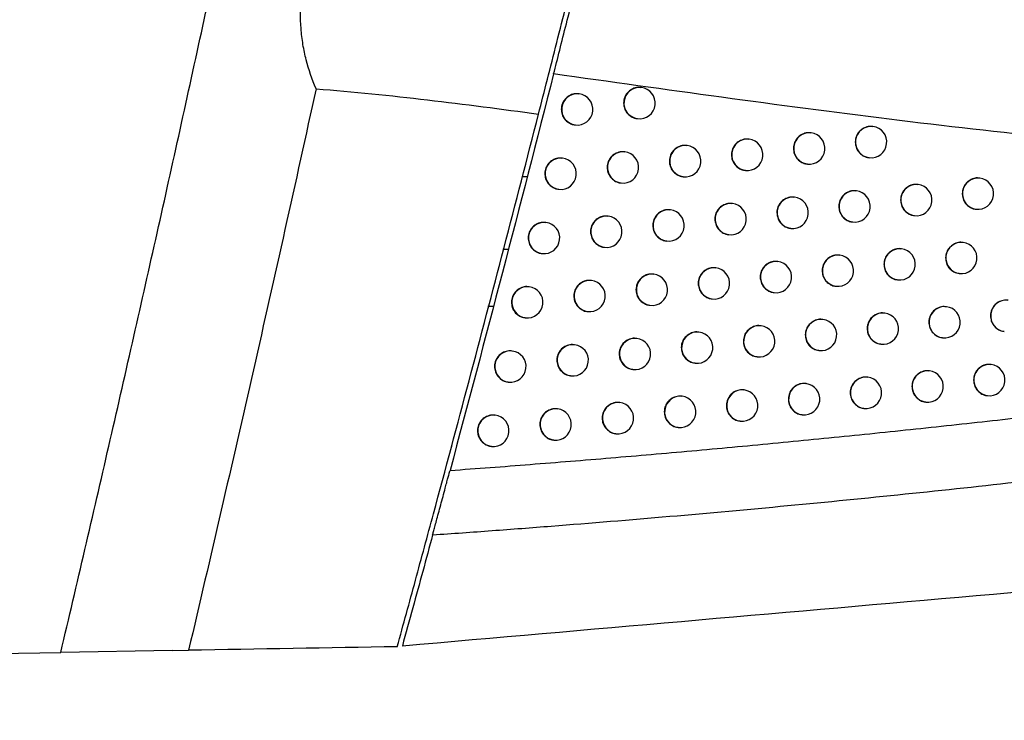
# Model space of a CAD drawing. Header units: millimetres. Extents: x 82 to 1337, y -230 to 1154.
# Tile 80 of 217: x 568 to 600, y 298 to 320. Entities that reach past the tile are written whole.
import ezdxf

# ---------------------------------------------------------------- set-up
doc = ezdxf.new("R2010")
doc.units = ezdxf.units.MM

msp = doc.modelspace()

# ---------------------------------------------------------------- linework, layer by layer
at = {"color": 7, "linetype": 'Continuous', "lineweight": 25}
for p, q in [((586.178, 317.956), (586.17, 317.957)), ((588.164, 318.158), (588.157, 318.158)), ((586.051, 316.964), (586.059, 316.964)), ((588.038, 317.166), (588.045, 317.165)), ((595.552, 316.912), (595.545, 316.913)), ((593.579, 316.709), (593.572, 316.71)), ((589.622, 316.305), (589.615, 316.306)), ((591.603, 316.507), (591.595, 316.508)), ((587.639, 316.104), (587.631, 316.105)), ((585.651, 315.903), (585.644, 315.904)), ((593.453, 315.717), (593.46, 315.717)), ((595.426, 315.92), (595.433, 315.919)), ((591.476, 315.515), (591.484, 315.514)), ((587.512, 315.112), (587.52, 315.111)), ((589.496, 315.313), (589.503, 315.312)), ((596.995, 315.062), (596.987, 315.063)), ((598.961, 315.266), (598.954, 315.267)), ((585.525, 314.911), (585.532, 314.91)), ((595.025, 314.859), (595.017, 314.86)), ((591.074, 314.454), (591.067, 314.455)), ((593.051, 314.656), (593.044, 314.657)), ((589.093, 314.252), (589.086, 314.253)), ((598.835, 314.274), (598.842, 314.273)), ((585.121, 313.85), (585.114, 313.851)), ((587.109, 314.051), (587.101, 314.052)), ((594.899, 313.867), (594.906, 313.866)), ((596.869, 314.07), (596.876, 314.069)), ((590.948, 313.462), (590.955, 313.461)), ((592.925, 313.664), (592.932, 313.664)), ((588.967, 313.26), (588.974, 313.259)), ((598.431, 313.214), (598.424, 313.215)), ((584.995, 312.858), (585.002, 312.857)), ((586.982, 313.059), (586.99, 313.058)), ((596.464, 313.01), (596.456, 313.011)), ((592.519, 312.605), (592.511, 312.606)), ((594.493, 312.807), (594.486, 312.808)), ((588.559, 312.201), (588.552, 312.202)), ((590.541, 312.402), (590.533, 312.403)), ((598.305, 312.222), (598.312, 312.221)), ((586.575, 311.999), (586.567, 312)), ((596.338, 312.018), (596.345, 312.017)), ((584.586, 311.798), (584.579, 311.799)), ((592.392, 311.613), (592.4, 311.612)), ((594.367, 311.815), (594.374, 311.814)), ((590.414, 311.41), (590.422, 311.41)), ((586.448, 311.007), (586.456, 311.006)), ((588.433, 311.209), (588.44, 311.208)), ((595.929, 310.959), (595.921, 310.96)), ((597.897, 311.163), (597.889, 311.164)), ((584.46, 310.806), (584.467, 310.806)), ((593.957, 310.756), (593.95, 310.757)), ((590.003, 310.352), (589.996, 310.353)), ((591.982, 310.554), (591.975, 310.555)), ((599.736, 310.374), (599.743, 310.374)), ((588.021, 310.15), (588.014, 310.151)), ((597.771, 310.171), (597.778, 310.17)), ((584.047, 309.748), (584.04, 309.749)), ((586.036, 309.949), (586.029, 309.95)), ((593.831, 309.764), (593.838, 309.764)), ((595.802, 309.967), (595.81, 309.966)), ((591.856, 309.562), (591.863, 309.561)), ((587.895, 309.158), (587.902, 309.157)), ((589.877, 309.36), (589.884, 309.359)), ((597.358, 309.113), (597.35, 309.114)), ((599.323, 309.316), (599.316, 309.317)), ((583.921, 308.756), (583.928, 308.755)), ((585.91, 308.957), (585.917, 308.956)), ((595.389, 308.91), (595.381, 308.91)), ((591.441, 308.504), (591.433, 308.505)), ((593.417, 308.707), (593.409, 308.708)), ((589.462, 308.302), (589.454, 308.303)), ((597.232, 308.121), (597.239, 308.12)), ((599.197, 308.324), (599.204, 308.324)), ((585.493, 307.9), (585.486, 307.9)), ((587.479, 308.101), (587.472, 308.102)), ((595.263, 307.918), (595.27, 307.917)), ((583.504, 307.699), (583.496, 307.7)), ((591.314, 307.512), (591.322, 307.511)), ((593.29, 307.715), (593.298, 307.714)), ((589.335, 307.31), (589.343, 307.309)), ((585.367, 306.908), (585.374, 306.907)), ((587.353, 307.109), (587.36, 307.108)), ((583.377, 306.707), (583.385, 306.706)), ((445.724, 297.961), (569.645, 300.124)), ((573.214, 300.186), (569.645, 300.124)), ((573.214, 300.186), (573.723, 300.195))]:
    msp.add_line(p, q, dxfattribs=at)
at = {"color": 8, "linetype": 'Continuous', "lineweight": 25}
for p, q in [((584.519, 315.308), (584.359, 315.306)), ((583.919, 312.986), (583.749, 312.986)), ((583.449, 311.166), (583.271, 311.166)), ((582.115, 306.768), (582.093, 306.655))]:
    msp.add_line(p, q, dxfattribs=at)
for centre in [(588.109, 317.661), (586.122, 317.46), (595.496, 316.415), (593.523, 316.213), (589.567, 315.808), (591.547, 316.01), (587.583, 315.607), (585.596, 315.406), (596.939, 314.565), (598.906, 314.769), (594.969, 314.362), (591.018, 313.957), (592.995, 314.16), (589.037, 313.755), (585.065, 313.353), (587.053, 313.554), (598.376, 312.717), (596.408, 312.513), (592.463, 312.108), (594.437, 312.31), (588.504, 311.704), (590.485, 311.906), (586.519, 311.502), (584.531, 311.302), (599.806, 310.87), (595.873, 310.462), (597.841, 310.666), (593.901, 310.26), (589.948, 309.855), (591.926, 310.057), (587.966, 309.653), (583.991, 309.251), (585.98, 309.452), (597.302, 308.616), (599.268, 308.82), (595.333, 308.413), (591.385, 308.007), (593.361, 308.21), (589.406, 307.805), (585.437, 307.403), (587.423, 307.604), (583.448, 307.202)]:
    msp.add_arc(centre, 0.5, 83.6046, 262.7266, dxfattribs=at)
at = {"color": 7, "linetype": 'Continuous', "lineweight": 25}
for centre in [(586.118, 317.46), (588.105, 317.661), (595.493, 316.416), (593.52, 316.213), (589.563, 315.809), (591.543, 316.011), (587.579, 315.607), (585.592, 315.406), (596.935, 314.566), (598.902, 314.769), (594.965, 314.363), (591.014, 313.958), (592.992, 314.16), (589.034, 313.756), (585.062, 313.354), (587.049, 313.555), (598.372, 312.717), (596.405, 312.514), (592.459, 312.108), (594.434, 312.311), (588.5, 311.704), (590.481, 311.906), (586.515, 311.503), (584.527, 311.302), (595.869, 310.463), (597.837, 310.666), (593.898, 310.26), (589.944, 309.855), (591.922, 310.057), (587.962, 309.654), (583.988, 309.252), (585.976, 309.452), (597.298, 308.616), (599.264, 308.82), (595.329, 308.413), (591.381, 308.008), (593.357, 308.21), (589.402, 307.806), (585.433, 307.403), (587.419, 307.604), (583.444, 307.202)]:
    msp.add_arc(centre, 0.5, 263.1656, 83.1656, dxfattribs=at)
for points, knots in [([(569.645, 300.124), (569.903, 301.221), (570.418, 303.415), (571.179, 306.71), (571.931, 310.006), (572.674, 313.304), (573.408, 316.605), (574.132, 319.907), (574.847, 323.212), (575.553, 326.518), (576.249, 329.827), (576.706, 332.034), (576.934, 333.138)], [0, 0, 0, 0, 0.100005, 0.200006, 0.300005, 0.400003, 0.5, 0.599996, 0.699994, 0.799993, 0.899995, 1, 1, 1, 1]), ([(584.885, 317.307), (585.069, 318.029), (585.264, 318.793), (585.569, 320), (585.673, 320.411), (585.88, 321.232), (585.983, 321.643), (586.19, 322.469), (586.294, 322.886), (586.499, 323.711), (586.6, 324.116), (586.797, 324.911), (586.893, 325.301), (587.082, 326.065), (587.174, 326.44), (587.262, 326.798)], [0, 0, 0, 0, 0.25, 0.25, 0.375, 0.375, 0.5, 0.5, 0.625, 0.625, 0.75, 0.75, 0.875, 0.875, 1, 1, 1, 1]), ([(577.788, 318.117), (577.659, 318.413), (577.554, 318.721), (577.433, 319.201), (577.399, 319.364), (577.344, 319.697), (577.324, 319.867), (577.285, 320.377), (577.288, 320.719), (577.35, 321.405), (577.41, 321.752), (577.58, 322.425), (577.689, 322.752), (577.949, 323.391), (578.1, 323.701), (578.593, 324.586), (578.979, 325.125), (579.406, 325.627)], [0, 0, 0, 0, 0.125, 0.125, 0.1875, 0.1875, 0.25, 0.25, 0.375, 0.375, 0.5, 0.5, 0.625, 0.625, 0.75, 0.75, 1, 1, 1, 1]), ([(585.367, 318.591), (585.488, 319.068), (585.625, 319.607), (585.847, 320.489), (585.923, 320.788), (586.076, 321.397), (586.154, 321.707), (586.31, 322.333), (586.387, 322.641), (586.539, 323.249), (586.614, 323.551), (586.759, 324.133), (586.828, 324.411), (586.959, 324.941), (587.022, 325.196), (587.079, 325.429)], [0, 0, 0, 0, 0.25, 0.25, 0.375, 0.375, 0.5, 0.5, 0.625, 0.625, 0.75, 0.75, 0.875, 0.875, 1, 1, 1, 1]), ([(606.707, 316.088), (603.176, 316.332), (599.625, 316.707), (592.512, 317.586), (588.943, 318.092), (585.367, 318.591)], [0, 0, 0, 0, 0.5, 0.5, 1, 1, 1, 1]), ([(588.156, 318.152), (588.135, 318.156), (588.059, 318.172), (587.925, 318.139), (587.776, 318.057), (587.664, 317.928), (587.607, 317.788), (587.601, 317.697), (587.599, 317.663)], [0, 0, 0, 0, 0.075624, 0.2758258, 0.4759867, 0.6759029, 0.8754736, 1, 1, 1, 1]), ([(577.788, 318.117), (577.133, 315.125), (576.467, 312.135), (575.112, 306.161), (574.422, 303.177), (573.723, 300.195)], [0, 0, 0, 0, 0.5, 0.5, 1, 1, 1, 1]), ([(586.169, 317.951), (586.148, 317.955), (586.072, 317.97), (585.938, 317.938), (585.789, 317.856), (585.677, 317.726), (585.619, 317.587), (585.613, 317.496), (585.611, 317.462)], [0, 0, 0, 0, 0.075383, 0.275824, 0.476197, 0.676203, 0.875699, 1, 1, 1, 1]), ([(587.599, 317.663), (587.604, 317.606), (587.615, 317.494), (587.7, 317.344), (587.827, 317.233), (587.948, 317.173), (588.021, 317.172), (588.038, 317.172)], [0, 0, 0, 0, 0.231817, 0.463625, 0.695677, 0.92813, 1, 1, 1, 1]), ([(580.38, 300.311), (580.477, 300.665), (580.574, 301.018), (580.767, 301.725), (581.056, 302.785), (581.343, 303.846), (581.916, 305.968), (583.051, 310.214), (584.159, 314.468), (584.885, 317.307)], [0, 0, 0, 0, 0.0625, 0.0625, 0.125, 0.25, 0.25, 0.5, 1, 1, 1, 1]), ([(585.611, 317.462), (585.616, 317.405), (585.627, 317.293), (585.713, 317.143), (585.839, 317.032), (585.96, 316.972), (586.034, 316.971), (586.051, 316.971)], [0, 0, 0, 0, 0.231609, 0.463205, 0.695156, 0.927695, 1, 1, 1, 1]), ([(595.544, 316.906), (595.523, 316.911), (595.447, 316.926), (595.314, 316.893), (595.166, 316.812), (595.055, 316.682), (594.998, 316.543), (594.992, 316.452), (594.99, 316.417)], [0, 0, 0, 0, 0.076113, 0.275846, 0.475579, 0.675305, 0.875018, 1, 1, 1, 1]), ([(593.571, 316.704), (593.55, 316.708), (593.474, 316.723), (593.34, 316.691), (593.193, 316.609), (593.082, 316.479), (593.024, 316.34), (593.018, 316.249), (593.016, 316.214)], [0, 0, 0, 0, 0.076059, 0.275849, 0.475635, 0.675386, 0.875081, 1, 1, 1, 1]), ([(589.614, 316.299), (589.593, 316.304), (589.517, 316.319), (589.383, 316.287), (589.235, 316.205), (589.123, 316.075), (589.066, 315.936), (589.06, 315.845), (589.058, 315.81)], [0, 0, 0, 0, 0.075791, 0.275831, 0.475847, 0.6757, 0.87532, 1, 1, 1, 1]), ([(591.594, 316.501), (591.573, 316.506), (591.498, 316.521), (591.364, 316.488), (591.216, 316.407), (591.104, 316.277), (591.047, 316.138), (591.041, 316.047), (591.039, 316.012)], [0, 0, 0, 0, 0.07595, 0.275842, 0.475723, 0.675516, 0.875181, 1, 1, 1, 1]), ([(594.99, 316.417), (594.995, 316.361), (595.006, 316.248), (595.091, 316.098), (595.217, 315.987), (595.337, 315.928), (595.409, 315.926), (595.426, 315.926)], [0, 0, 0, 0, 0.232245, 0.46449, 0.696749, 0.929022, 1, 1, 1, 1]), ([(587.63, 316.098), (587.61, 316.102), (587.534, 316.118), (587.399, 316.085), (587.25, 316.004), (587.139, 315.874), (587.081, 315.735), (587.075, 315.644), (587.073, 315.609)], [0, 0, 0, 0, 0.075587, 0.275822, 0.476013, 0.675942, 0.875503, 1, 1, 1, 1]), ([(591.039, 316.012), (591.044, 315.956), (591.055, 315.843), (591.14, 315.693), (591.266, 315.582), (591.386, 315.523), (591.459, 315.521), (591.477, 315.521)], [0, 0, 0, 0, 0.232095, 0.464186, 0.696374, 0.928714, 1, 1, 1, 1]), ([(593.016, 316.214), (593.021, 316.158), (593.032, 316.046), (593.117, 315.895), (593.243, 315.785), (593.363, 315.725), (593.436, 315.724), (593.453, 315.723)], [0, 0, 0, 0, 0.23219, 0.464379, 0.696612, 0.928913, 1, 1, 1, 1]), ([(585.643, 315.897), (585.622, 315.901), (585.546, 315.917), (585.411, 315.884), (585.262, 315.803), (585.15, 315.673), (585.093, 315.534), (585.087, 315.443), (585.085, 315.408)], [0, 0, 0, 0, 0.075344, 0.275823, 0.476228, 0.676247, 0.875733, 1, 1, 1, 1]), ([(589.058, 315.81), (589.063, 315.754), (589.074, 315.642), (589.159, 315.491), (589.286, 315.381), (589.406, 315.321), (589.479, 315.32), (589.496, 315.319)], [0, 0, 0, 0, 0.23196, 0.463914, 0.696036, 0.92843, 1, 1, 1, 1]), ([(585.085, 315.408), (585.09, 315.352), (585.101, 315.24), (585.187, 315.089), (585.313, 314.978), (585.434, 314.919), (585.508, 314.917), (585.525, 314.917)], [0, 0, 0, 0, 0.231577, 0.463141, 0.695075, 0.927627, 1, 1, 1, 1]), ([(587.073, 315.609), (587.078, 315.553), (587.089, 315.44), (587.175, 315.29), (587.301, 315.179), (587.422, 315.12), (587.495, 315.118), (587.513, 315.118)], [0, 0, 0, 0, 0.231787, 0.463565, 0.695602, 0.928066, 1, 1, 1, 1]), ([(596.986, 315.057), (596.966, 315.061), (596.89, 315.076), (596.757, 315.043), (596.61, 314.962), (596.499, 314.832), (596.442, 314.693), (596.436, 314.602), (596.433, 314.567)], [0, 0, 0, 0, 0.076113, 0.275834, 0.475554, 0.675274, 0.874994, 1, 1, 1, 1]), ([(598.953, 315.26), (598.932, 315.264), (598.857, 315.28), (598.724, 315.247), (598.577, 315.165), (598.466, 315.035), (598.409, 314.896), (598.403, 314.805), (598.401, 314.77)], [0, 0, 0, 0, 0.076058, 0.2758, 0.475541, 0.675272, 0.874992, 1, 1, 1, 1]), ([(595.016, 314.853), (594.995, 314.858), (594.92, 314.873), (594.786, 314.84), (594.639, 314.759), (594.528, 314.629), (594.471, 314.49), (594.465, 314.399), (594.462, 314.364)], [0, 0, 0, 0, 0.0761059, 0.2758471, 0.4755881, 0.6753178, 0.8750282, 1, 1, 1, 1]), ([(598.401, 314.77), (598.406, 314.714), (598.417, 314.602), (598.502, 314.451), (598.627, 314.341), (598.746, 314.281), (598.819, 314.28), (598.836, 314.28)], [0, 0, 0, 0, 0.232243, 0.464486, 0.696729, 0.92898, 1, 1, 1, 1]), ([(591.065, 314.448), (591.045, 314.453), (590.969, 314.468), (590.835, 314.436), (590.687, 314.354), (590.575, 314.224), (590.518, 314.085), (590.512, 313.994), (590.51, 313.959)], [0, 0, 0, 0, 0.0759231, 0.2758379, 0.4757404, 0.675544, 0.8752018, 1, 1, 1, 1]), ([(593.043, 314.651), (593.022, 314.655), (592.946, 314.67), (592.812, 314.638), (592.665, 314.556), (592.553, 314.426), (592.496, 314.287), (592.49, 314.196), (592.488, 314.161)], [0, 0, 0, 0, 0.076041, 0.275847, 0.475649, 0.675406, 0.875097, 1, 1, 1, 1]), ([(596.433, 314.567), (596.439, 314.511), (596.449, 314.398), (596.534, 314.248), (596.66, 314.137), (596.78, 314.078), (596.852, 314.077), (596.869, 314.076)], [0, 0, 0, 0, 0.2322602, 0.4645204, 0.6967813, 0.9290408, 1, 1, 1, 1]), ([(589.085, 314.247), (589.064, 314.251), (588.988, 314.266), (588.854, 314.234), (588.705, 314.152), (588.594, 314.022), (588.536, 313.883), (588.53, 313.792), (588.528, 313.757)], [0, 0, 0, 0, 0.075758, 0.275827, 0.475869, 0.675735, 0.875347, 1, 1, 1, 1]), ([(592.488, 314.161), (592.493, 314.105), (592.504, 313.993), (592.589, 313.842), (592.715, 313.732), (592.835, 313.672), (592.908, 313.671), (592.925, 313.67)], [0, 0, 0, 0, 0.232175, 0.464347, 0.696573, 0.92888, 1, 1, 1, 1]), ([(594.462, 314.364), (594.468, 314.308), (594.478, 314.195), (594.564, 314.045), (594.689, 313.934), (594.809, 313.875), (594.882, 313.873), (594.899, 313.873)], [0, 0, 0, 0, 0.232237, 0.464474, 0.696728, 0.929006, 1, 1, 1, 1]), ([(585.113, 313.844), (585.092, 313.849), (585.016, 313.864), (584.881, 313.832), (584.732, 313.75), (584.62, 313.62), (584.562, 313.481), (584.556, 313.39), (584.554, 313.355)], [0, 0, 0, 0, 0.075304, 0.275821, 0.476259, 0.676292, 0.875766, 1, 1, 1, 1]), ([(587.1, 314.045), (587.08, 314.049), (587.004, 314.065), (586.869, 314.032), (586.72, 313.951), (586.609, 313.821), (586.551, 313.682), (586.545, 313.591), (586.543, 313.556)], [0, 0, 0, 0, 0.07555, 0.275819, 0.47604, 0.675983, 0.875534, 1, 1, 1, 1]), ([(590.51, 313.959), (590.515, 313.903), (590.526, 313.791), (590.611, 313.64), (590.737, 313.529), (590.858, 313.47), (590.931, 313.469), (590.948, 313.468)], [0, 0, 0, 0, 0.232073, 0.464142, 0.696319, 0.928667, 1, 1, 1, 1]), ([(586.543, 313.556), (586.548, 313.5), (586.559, 313.388), (586.645, 313.237), (586.771, 313.127), (586.892, 313.067), (586.965, 313.065), (586.983, 313.065)], [0, 0, 0, 0, 0.2317576, 0.4635051, 0.6955265, 0.9280017, 1, 1, 1, 1]), ([(588.528, 313.757), (588.533, 313.701), (588.544, 313.589), (588.63, 313.438), (588.756, 313.328), (588.877, 313.268), (588.95, 313.267), (588.967, 313.266)], [0, 0, 0, 0, 0.231934, 0.463861, 0.695969, 0.928373, 1, 1, 1, 1]), ([(584.554, 313.355), (584.56, 313.299), (584.57, 313.187), (584.656, 313.036), (584.783, 312.926), (584.904, 312.866), (584.977, 312.864), (584.995, 312.864)], [0, 0, 0, 0, 0.231545, 0.463076, 0.694994, 0.927558, 1, 1, 1, 1]), ([(598.423, 313.208), (598.402, 313.212), (598.327, 313.227), (598.194, 313.195), (598.047, 313.113), (597.936, 312.983), (597.879, 312.844), (597.873, 312.753), (597.871, 312.718)], [0, 0, 0, 0, 0.0760774, 0.2758108, 0.4755426, 0.6752692, 0.8749902, 1, 1, 1, 1]), ([(596.455, 313.004), (596.435, 313.009), (596.359, 313.024), (596.226, 312.991), (596.079, 312.91), (595.968, 312.78), (595.91, 312.641), (595.905, 312.55), (595.902, 312.515)], [0, 0, 0, 0, 0.076117, 0.275838, 0.475559, 0.67528, 0.874999, 1, 1, 1, 1]), ([(592.51, 312.599), (592.489, 312.603), (592.414, 312.618), (592.28, 312.586), (592.132, 312.504), (592.021, 312.375), (591.963, 312.235), (591.957, 312.144), (591.955, 312.109)], [0, 0, 0, 0, 0.076021, 0.275844, 0.475663, 0.675428, 0.875113, 1, 1, 1, 1]), ([(594.485, 312.801), (594.464, 312.806), (594.388, 312.821), (594.255, 312.788), (594.107, 312.707), (593.996, 312.577), (593.939, 312.438), (593.933, 312.347), (593.931, 312.312)], [0, 0, 0, 0, 0.076096, 0.275847, 0.475598, 0.675332, 0.875039, 1, 1, 1, 1]), ([(595.902, 312.515), (595.908, 312.459), (595.918, 312.346), (596.003, 312.196), (596.129, 312.085), (596.249, 312.026), (596.321, 312.025), (596.338, 312.024)], [0, 0, 0, 0, 0.232258, 0.464517, 0.696778, 0.929041, 1, 1, 1, 1]), ([(597.871, 312.718), (597.876, 312.662), (597.887, 312.55), (597.971, 312.399), (598.097, 312.289), (598.216, 312.229), (598.289, 312.228), (598.306, 312.228)], [0, 0, 0, 0, 0.232251, 0.464501, 0.696751, 0.929004, 1, 1, 1, 1]), ([(588.551, 312.195), (588.53, 312.199), (588.454, 312.215), (588.32, 312.182), (588.172, 312.1), (588.06, 311.971), (588.002, 311.832), (587.996, 311.741), (587.994, 311.706)], [0, 0, 0, 0, 0.075723, 0.275823, 0.475892, 0.67577, 0.875373, 1, 1, 1, 1]), ([(590.532, 312.397), (590.512, 312.401), (590.436, 312.416), (590.302, 312.384), (590.154, 312.302), (590.042, 312.172), (589.985, 312.033), (589.979, 311.942), (589.976, 311.907)], [0, 0, 0, 0, 0.075895, 0.275834, 0.475759, 0.675573, 0.875224, 1, 1, 1, 1]), ([(593.931, 312.312), (593.936, 312.256), (593.947, 312.143), (594.032, 311.993), (594.158, 311.882), (594.277, 311.823), (594.35, 311.822), (594.367, 311.821)], [0, 0, 0, 0, 0.232227, 0.464454, 0.696704, 0.928986, 1, 1, 1, 1]), ([(586.566, 311.994), (586.545, 311.998), (586.469, 312.013), (586.335, 311.981), (586.186, 311.899), (586.074, 311.769), (586.016, 311.63), (586.011, 311.539), (586.008, 311.504)], [0, 0, 0, 0, 0.0755118, 0.2758159, 0.4760678, 0.6760234, 0.8755646, 1, 1, 1, 1]), ([(589.976, 311.907), (589.982, 311.851), (589.993, 311.739), (590.078, 311.588), (590.204, 311.478), (590.325, 311.418), (590.398, 311.417), (590.415, 311.416)], [0, 0, 0, 0, 0.232051, 0.464097, 0.696262, 0.928618, 1, 1, 1, 1]), ([(591.955, 312.109), (591.961, 312.053), (591.971, 311.941), (592.057, 311.79), (592.183, 311.68), (592.303, 311.62), (592.376, 311.619), (592.393, 311.619)], [0, 0, 0, 0, 0.2321576, 0.464313, 0.6965306, 0.9288436, 1, 1, 1, 1]), ([(584.578, 311.793), (584.557, 311.797), (584.481, 311.812), (584.346, 311.78), (584.197, 311.698), (584.085, 311.568), (584.027, 311.429), (584.021, 311.338), (584.019, 311.304)], [0, 0, 0, 0, 0.075265, 0.275819, 0.476291, 0.676338, 0.8758, 1, 1, 1, 1]), ([(587.994, 311.706), (588, 311.649), (588.01, 311.537), (588.096, 311.387), (588.222, 311.276), (588.343, 311.217), (588.416, 311.215), (588.433, 311.215)], [0, 0, 0, 0, 0.2319069, 0.4638066, 0.6959007, 0.9283143, 1, 1, 1, 1]), ([(584.019, 311.304), (584.025, 311.247), (584.036, 311.135), (584.121, 310.985), (584.248, 310.874), (584.369, 310.814), (584.443, 310.813), (584.46, 310.813)], [0, 0, 0, 0, 0.231513, 0.463011, 0.694913, 0.927489, 1, 1, 1, 1]), ([(586.008, 311.504), (586.014, 311.448), (586.025, 311.336), (586.11, 311.186), (586.237, 311.075), (586.358, 311.015), (586.431, 311.014), (586.449, 311.013)], [0, 0, 0, 0, 0.231727, 0.463444, 0.69545, 0.927936, 1, 1, 1, 1]), ([(599.853, 311.361), (599.832, 311.365), (599.757, 311.38), (599.624, 311.348), (599.477, 311.266), (599.367, 311.136), (599.31, 310.997), (599.304, 310.906), (599.301, 310.871)], [0, 0, 0, 0, 0.0760064, 0.2757761, 0.4755419, 0.6752862, 0.8750035, 1, 1, 1, 1]), ([(595.92, 310.954), (595.899, 310.958), (595.824, 310.973), (595.69, 310.94), (595.543, 310.859), (595.432, 310.729), (595.375, 310.59), (595.369, 310.499), (595.367, 310.464)], [0, 0, 0, 0, 0.076117, 0.275841, 0.475566, 0.675288, 0.875005, 1, 1, 1, 1]), ([(597.888, 311.157), (597.867, 311.161), (597.792, 311.176), (597.659, 311.144), (597.512, 311.062), (597.401, 310.932), (597.344, 310.793), (597.338, 310.702), (597.336, 310.667)], [0, 0, 0, 0, 0.076093, 0.27582, 0.475545, 0.675269, 0.87499, 1, 1, 1, 1]), ([(593.949, 310.751), (593.928, 310.755), (593.852, 310.77), (593.719, 310.738), (593.571, 310.656), (593.46, 310.526), (593.402, 310.387), (593.396, 310.296), (593.394, 310.261)], [0, 0, 0, 0, 0.076084, 0.275847, 0.475608, 0.675348, 0.875051, 1, 1, 1, 1]), ([(597.336, 310.667), (597.341, 310.611), (597.352, 310.499), (597.437, 310.348), (597.562, 310.238), (597.682, 310.178), (597.754, 310.177), (597.771, 310.177)], [0, 0, 0, 0, 0.232256, 0.464512, 0.696767, 0.929021, 1, 1, 1, 1]), ([(599.301, 310.871), (599.307, 310.815), (599.317, 310.702), (599.402, 310.552), (599.527, 310.441), (599.647, 310.382), (599.719, 310.381), (599.736, 310.38)], [0, 0, 0, 0, 0.232218, 0.464437, 0.696662, 0.928913, 1, 1, 1, 1]), ([(589.995, 310.346), (589.974, 310.35), (589.898, 310.366), (589.764, 310.333), (589.616, 310.252), (589.504, 310.122), (589.447, 309.983), (589.441, 309.892), (589.439, 309.857)], [0, 0, 0, 0, 0.075865, 0.27583, 0.475778, 0.675603, 0.875247, 1, 1, 1, 1]), ([(591.973, 310.548), (591.953, 310.552), (591.877, 310.568), (591.743, 310.535), (591.595, 310.454), (591.484, 310.324), (591.426, 310.185), (591.421, 310.094), (591.418, 310.059)], [0, 0, 0, 0, 0.075999, 0.275841, 0.475677, 0.675451, 0.875131, 1, 1, 1, 1]), ([(595.367, 310.464), (595.372, 310.408), (595.383, 310.295), (595.468, 310.145), (595.593, 310.034), (595.713, 309.975), (595.786, 309.974), (595.803, 309.973)], [0, 0, 0, 0, 0.232255, 0.464509, 0.69677, 0.929036, 1, 1, 1, 1]), ([(588.013, 310.144), (587.992, 310.149), (587.916, 310.164), (587.782, 310.132), (587.633, 310.05), (587.522, 309.92), (587.464, 309.781), (587.458, 309.69), (587.456, 309.655)], [0, 0, 0, 0, 0.075689, 0.275819, 0.475916, 0.675806, 0.875401, 1, 1, 1, 1]), ([(591.418, 310.059), (591.424, 310.002), (591.434, 309.89), (591.52, 309.74), (591.646, 309.629), (591.766, 309.57), (591.839, 309.568), (591.856, 309.568)], [0, 0, 0, 0, 0.23214, 0.464277, 0.696485, 0.928805, 1, 1, 1, 1]), ([(593.394, 310.261), (593.4, 310.205), (593.41, 310.093), (593.495, 309.942), (593.621, 309.831), (593.741, 309.772), (593.814, 309.771), (593.831, 309.77)], [0, 0, 0, 0, 0.232216, 0.46443, 0.696675, 0.928963, 1, 1, 1, 1]), ([(584.039, 309.742), (584.018, 309.747), (583.942, 309.762), (583.807, 309.73), (583.658, 309.648), (583.546, 309.518), (583.488, 309.379), (583.482, 309.288), (583.48, 309.253)], [0, 0, 0, 0, 0.075226, 0.275818, 0.476323, 0.676384, 0.875835, 1, 1, 1, 1]), ([(586.028, 309.943), (586.007, 309.947), (585.931, 309.963), (585.796, 309.93), (585.647, 309.849), (585.535, 309.719), (585.478, 309.58), (585.472, 309.489), (585.47, 309.454)], [0, 0, 0, 0, 0.075474, 0.275813, 0.476096, 0.676065, 0.875596, 1, 1, 1, 1]), ([(589.439, 309.857), (589.444, 309.8), (589.455, 309.688), (589.54, 309.538), (589.667, 309.427), (589.787, 309.368), (589.86, 309.366), (589.877, 309.366)], [0, 0, 0, 0, 0.232027, 0.46405, 0.696203, 0.928567, 1, 1, 1, 1]), ([(585.47, 309.454), (585.475, 309.398), (585.486, 309.286), (585.572, 309.135), (585.698, 309.024), (585.819, 308.965), (585.892, 308.963), (585.91, 308.963)], [0, 0, 0, 0, 0.231697, 0.463383, 0.695373, 0.927871, 1, 1, 1, 1]), ([(587.456, 309.655), (587.461, 309.599), (587.472, 309.487), (587.558, 309.336), (587.684, 309.226), (587.805, 309.166), (587.878, 309.165), (587.895, 309.164)], [0, 0, 0, 0, 0.231879, 0.463751, 0.695831, 0.928254, 1, 1, 1, 1]), ([(583.48, 309.253), (583.485, 309.197), (583.496, 309.085), (583.582, 308.935), (583.709, 308.824), (583.83, 308.764), (583.903, 308.762), (583.921, 308.762)], [0, 0, 0, 0, 0.231481, 0.462946, 0.694832, 0.92742, 1, 1, 1, 1]), ([(597.349, 309.107), (597.329, 309.111), (597.253, 309.127), (597.12, 309.094), (596.973, 309.012), (596.862, 308.883), (596.805, 308.743), (596.799, 308.652), (596.797, 308.617)], [0, 0, 0, 0, 0.0761041, 0.2758267, 0.4755486, 0.67527, 0.8749909, 1, 1, 1, 1]), ([(599.315, 309.311), (599.294, 309.315), (599.219, 309.33), (599.086, 309.298), (598.939, 309.216), (598.828, 309.086), (598.771, 308.947), (598.765, 308.856), (598.763, 308.821)], [0, 0, 0, 0, 0.076035, 0.27579, 0.475542, 0.675279, 0.874998, 1, 1, 1, 1]), ([(582.062, 305.937), (582.488, 305.968), (583.341, 306.03), (584.622, 306.129), (585.906, 306.232), (587.193, 306.338), (588.482, 306.448), (589.774, 306.562), (591.068, 306.681), (592.364, 306.803), (593.663, 306.929), (594.963, 307.059), (596.265, 307.193), (597.569, 307.331), (598.875, 307.472), (600.181, 307.618), (601.489, 307.768), (602.798, 307.922), (604.108, 308.08), (605.419, 308.241), (606.73, 308.407), (608.042, 308.577), (608.915, 308.693), (609.353, 308.751)], [0, 0, 0, 0, 0.046293, 0.0927283, 0.1393044, 0.1860198, 0.232873, 0.2798625, 0.3269867, 0.374244, 0.421633, 0.469152, 0.5167995, 0.5645739, 0.6124738, 0.6604975, 0.7086434, 0.7569101, 0.8052959, 0.8537993, 0.9024189, 0.9511529, 1, 1, 1, 1]), ([(595.38, 308.904), (595.36, 308.908), (595.284, 308.923), (595.151, 308.891), (595.003, 308.809), (594.892, 308.679), (594.835, 308.54), (594.829, 308.449), (594.827, 308.414)], [0, 0, 0, 0, 0.076114, 0.275843, 0.475573, 0.675297, 0.875012, 1, 1, 1, 1]), ([(598.763, 308.821), (598.768, 308.765), (598.779, 308.652), (598.864, 308.502), (598.989, 308.391), (599.108, 308.332), (599.181, 308.331), (599.198, 308.33)], [0, 0, 0, 0, 0.232231, 0.464463, 0.696698, 0.928949, 1, 1, 1, 1]), ([(591.432, 308.499), (591.411, 308.503), (591.336, 308.518), (591.202, 308.486), (591.054, 308.404), (590.943, 308.274), (590.885, 308.135), (590.879, 308.044), (590.877, 308.009)], [0, 0, 0, 0, 0.075975, 0.275838, 0.475693, 0.675476, 0.87515, 1, 1, 1, 1]), ([(593.408, 308.701), (593.387, 308.705), (593.312, 308.721), (593.178, 308.688), (593.03, 308.606), (592.919, 308.477), (592.862, 308.338), (592.856, 308.246), (592.854, 308.211)], [0, 0, 0, 0, 0.07607, 0.275845, 0.475619, 0.675365, 0.875065, 1, 1, 1, 1]), ([(596.797, 308.617), (596.802, 308.561), (596.813, 308.449), (596.898, 308.298), (597.023, 308.188), (597.143, 308.128), (597.215, 308.127), (597.232, 308.127)], [0, 0, 0, 0, 0.232259, 0.464518, 0.696776, 0.929033, 1, 1, 1, 1]), ([(587.471, 308.095), (587.45, 308.099), (587.374, 308.115), (587.239, 308.082), (587.091, 308.001), (586.979, 307.871), (586.921, 307.732), (586.916, 307.641), (586.913, 307.606)], [0, 0, 0, 0, 0.075653, 0.275815, 0.47594, 0.675843, 0.875429, 1, 1, 1, 1]), ([(589.453, 308.297), (589.432, 308.301), (589.357, 308.316), (589.222, 308.284), (589.074, 308.202), (588.962, 308.072), (588.905, 307.933), (588.899, 307.842), (588.897, 307.807)], [0, 0, 0, 0, 0.075834, 0.275826, 0.475798, 0.675634, 0.87527, 1, 1, 1, 1]), ([(592.854, 308.211), (592.859, 308.155), (592.87, 308.043), (592.955, 307.892), (593.081, 307.782), (593.201, 307.722), (593.274, 307.721), (593.291, 307.721)], [0, 0, 0, 0, 0.232203, 0.464404, 0.696643, 0.928936, 1, 1, 1, 1]), ([(594.827, 308.414), (594.832, 308.358), (594.843, 308.246), (594.928, 308.095), (595.054, 307.985), (595.173, 307.925), (595.246, 307.924), (595.263, 307.924)], [0, 0, 0, 0, 0.232249, 0.464498, 0.696757, 0.929027, 1, 1, 1, 1]), ([(585.485, 307.894), (585.464, 307.898), (585.388, 307.914), (585.253, 307.881), (585.104, 307.799), (584.992, 307.67), (584.935, 307.53), (584.929, 307.44), (584.927, 307.405)], [0, 0, 0, 0, 0.075436, 0.27581, 0.476124, 0.676107, 0.875627, 1, 1, 1, 1]), ([(588.897, 307.807), (588.902, 307.751), (588.913, 307.639), (588.998, 307.488), (589.125, 307.378), (589.245, 307.318), (589.318, 307.317), (589.335, 307.316)], [0, 0, 0, 0, 0.232003, 0.464001, 0.696142, 0.928515, 1, 1, 1, 1]), ([(590.877, 308.009), (590.882, 307.953), (590.893, 307.841), (590.978, 307.69), (591.104, 307.58), (591.225, 307.52), (591.298, 307.519), (591.315, 307.518)], [0, 0, 0, 0, 0.232121, 0.464238, 0.696437, 0.928764, 1, 1, 1, 1]), ([(583.495, 307.693), (583.474, 307.697), (583.398, 307.713), (583.263, 307.68), (583.114, 307.599), (583.002, 307.469), (582.944, 307.33), (582.939, 307.239), (582.936, 307.204)], [0, 0, 0, 0, 0.075187, 0.275818, 0.476356, 0.67643, 0.875869, 1, 1, 1, 1]), ([(586.913, 307.606), (586.919, 307.55), (586.93, 307.437), (587.015, 307.287), (587.142, 307.176), (587.262, 307.117), (587.336, 307.115), (587.353, 307.115)], [0, 0, 0, 0, 0.231851, 0.463695, 0.69576, 0.928194, 1, 1, 1, 1]), ([(582.936, 307.204), (582.942, 307.148), (582.953, 307.036), (583.038, 306.885), (583.165, 306.775), (583.286, 306.715), (583.36, 306.713), (583.378, 306.713)], [0, 0, 0, 0, 0.231449, 0.462881, 0.694751, 0.927351, 1, 1, 1, 1]), ([(584.927, 307.405), (584.932, 307.348), (584.943, 307.236), (585.028, 307.086), (585.155, 306.975), (585.276, 306.915), (585.349, 306.914), (585.367, 306.914)], [0, 0, 0, 0, 0.231666, 0.463321, 0.695295, 0.927804, 1, 1, 1, 1]), ([(581.508, 303.881), (582.141, 303.925), (582.771, 303.97), (584.033, 304.063), (584.663, 304.111), (586.554, 304.259), (587.812, 304.363), (591.581, 304.689), (594.085, 304.927), (599.077, 305.443), (601.562, 305.722), (605.269, 306.168), (606.502, 306.321), (608.346, 306.559), (608.96, 306.639), (610.186, 306.802), (610.796, 306.884), (611.41, 306.969)], [0, 0, 0, 0, 0.0625, 0.0625, 0.125, 0.125, 0.25, 0.25, 0.5, 0.5, 0.75, 0.75, 0.875, 0.875, 0.9375, 0.9375, 1, 1, 1, 1]), ([(581.508, 303.881), (581.512, 303.897), (581.521, 303.93), (581.538, 303.99), (581.556, 304.059), (581.578, 304.14), (581.603, 304.23), (581.641, 304.373), (581.695, 304.574), (581.766, 304.835), (581.837, 305.101), (581.901, 305.337), (581.953, 305.533), (581.994, 305.683), (582.029, 305.816), (582.052, 305.899), (582.062, 305.937)], [0, 0, 0, 0, 0.031562, 0.066988, 0.106454, 0.150083, 0.197969, 0.250182, 0.371636, 0.499978, 0.628083, 0.749601, 0.825914, 0.892874, 0.95076, 1, 1, 1, 1]), ([(581.508, 303.881), (581.298, 303.104), (581.087, 302.327), (580.875, 301.55), (580.764, 301.143), (580.652, 300.737), (580.541, 300.33)], [0, 0, 0, 0, 0.002415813, 0.002415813, 0.002415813, 0.003680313, 0.003680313, 0.003680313, 0.003680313])]:
    msp.add_open_spline(points, degree=3, knots=knots, dxfattribs=at)
for points in [[(585.367, 318.591), (584.293, 314.367), (583.191, 310.148), (582.062, 305.937)], [(577.788, 318.117), (580.166, 317.926), (582.529, 317.636), (584.885, 317.307)], [(615.795, 303.414), (604.224, 302.402), (592.446, 301.372), (580.541, 300.33)], [(580.38, 300.311), (578.163, 300.273), (575.944, 300.234), (573.723, 300.195)]]:
    msp.add_open_spline(points, degree=3, dxfattribs=at)

doc.saveas('drawing.dxf')
